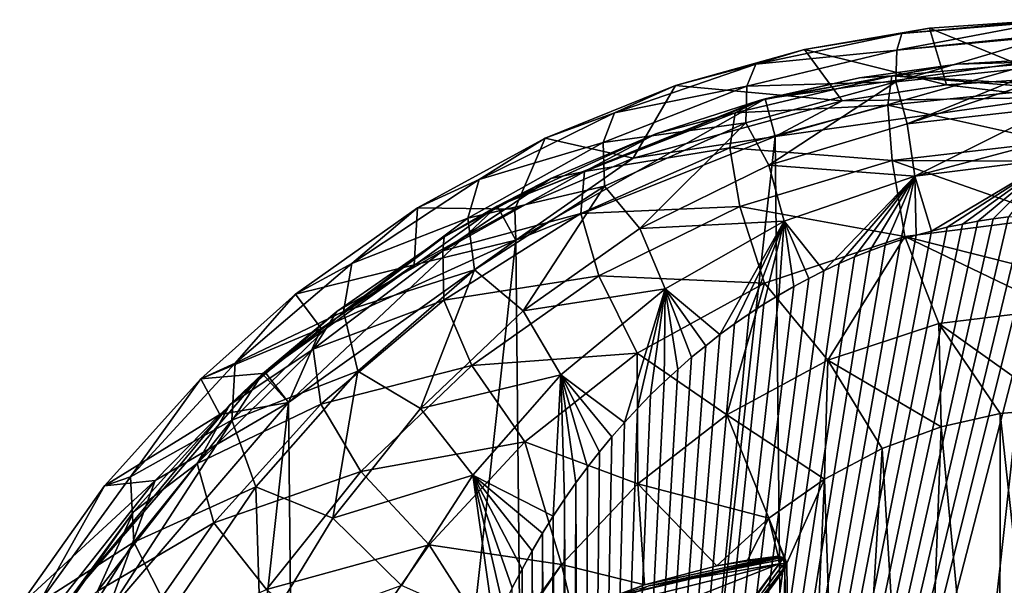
# Model space of a CAD drawing. Extents: x -62 to 446, y -84 to 1766.
# Tile 13 of 221: x -57 to -32, y -35 to -20. Entities that reach past the tile are written whole.
import ezdxf

# ---------------------------------------------------------------- set-up
doc = ezdxf.new("R2010")
doc.units = 0
doc.header["$LTSCALE"] = 65.185185
for name, color, linetype in [('763', 7, 'CONTINUOUS'), ('767', 7, 'CONTINUOUS'), ('779', 7, 'CONTINUOUS'), ('780', 7, 'CONTINUOUS'), ('781', 7, 'CONTINUOUS'), ('784', 7, 'CONTINUOUS'), ('823', 7, 'CONTINUOUS'), ('825', 7, 'CONTINUOUS'), ('826', 7, 'CONTINUOUS'), ('839', 7, 'CONTINUOUS'), ('853', 7, 'CONTINUOUS'), ('857', 7, 'CONTINUOUS'), ('858', 7, 'CONTINUOUS'), ('881', 7, 'CONTINUOUS'), ('884', 7, 'CONTINUOUS'), ('888', 7, 'CONTINUOUS'), ('892', 7, 'CONTINUOUS'), ('901', 7, 'CONTINUOUS'), ('905', 7, 'CONTINUOUS'), ('907', 7, 'CONTINUOUS')]:
    doc.layers.add(name, color=color, linetype=linetype)

msp = doc.modelspace()

# ---------------------------------------------------------------- linework, layer by layer
at = {"layer": '763', "color": 7, "linetype": 'CONTINUOUS'}
for points in [[(-30.624, -21.006, 0.025), (-37.72, -23.01, 0.025), (-37.977, -22.044, 0.025), (-30.624, -21.006, 0.025)], [(-30.604, -22.006, 0.025), (-37.72, -23.01, 0.025), (-30.624, -21.006, 0.025), (-30.604, -22.006, 0.025)], [(-37.977, -22.044, 0.025), (-44.392, -25.678, 0.025), (-44.872, -24.8, 0.025), (-37.977, -22.044, 0.025)], [(-37.72, -23.01, 0.025), (-44.392, -25.678, 0.025), (-37.977, -22.044, 0.025), (-37.72, -23.01, 0.025)], [(-44.872, -24.8, 0.025), (-50.239, -29.855, 0.025), (-50.914, -29.117, 0.025), (-44.872, -24.8, 0.025)], [(-44.392, -25.678, 0.025), (-50.239, -29.855, 0.025), (-44.872, -24.8, 0.025), (-44.392, -25.678, 0.025)], [(-50.914, -29.117, 0.025), (-54.925, -35.304, 0.025), (-55.755, -34.747, 0.025), (-50.914, -29.117, 0.025)], [(-50.239, -29.855, 0.025), (-54.925, -35.304, 0.025), (-50.914, -29.117, 0.025), (-50.239, -29.855, 0.025)]]:
    msp.add_3dface(points, dxfattribs=at)
at = {"layer": '767', "color": 7, "linetype": 'CONTINUOUS'}
for points in [[(-37.72, -23.01, 0.025), (-30.604, -22.006, 0.025), (-37.72, -23.01), (-37.72, -23.01, 0.025)], [(-30.604, -22.006, 0.025), (-30.604, -22.006), (-37.72, -23.01), (-30.604, -22.006, 0.025)], [(-44.392, -25.678, 0.025), (-37.72, -23.01, 0.025), (-44.392, -25.678), (-44.392, -25.678, 0.025)], [(-44.392, -25.678), (-37.72, -23.01, 0.025), (-37.72, -23.01), (-44.392, -25.678)], [(-50.239, -29.855, 0.025), (-44.392, -25.678, 0.025), (-50.239, -29.855), (-50.239, -29.855, 0.025)], [(-50.239, -29.855), (-44.392, -25.678, 0.025), (-44.392, -25.678), (-50.239, -29.855)], [(-54.925, -35.304, 0.025), (-50.239, -29.855, 0.025), (-54.925, -35.304), (-54.925, -35.304, 0.025)], [(-54.925, -35.304), (-50.239, -29.855, 0.025), (-50.239, -29.855), (-54.925, -35.304)]]:
    msp.add_3dface(points, dxfattribs=at)
at = {"layer": '779', "color": 7, "linetype": 'CONTINUOUS'}
for points in [[(-30.604, -22.006), (-37.134, -81.139), (-37.72, -23.01), (-30.604, -22.006)], [(-30.604, -22.006), (-30, -82), (-37.134, -81.139), (-30.604, -22.006)], [(-43.859, -78.607), (-44.392, -25.678), (-37.72, -23.01), (-43.859, -78.607)], [(-37.134, -81.139), (-43.859, -78.607), (-37.72, -23.01), (-37.134, -81.139)], [(-49.789, -74.547), (-50.239, -29.855), (-44.392, -25.678), (-49.789, -74.547)], [(-43.859, -78.607), (-49.789, -74.547), (-44.392, -25.678), (-43.859, -78.607)], [(-54.583, -69.195), (-54.925, -35.304), (-50.239, -29.855), (-54.583, -69.195)], [(-49.789, -74.547), (-54.583, -69.195), (-50.239, -29.855), (-49.789, -74.547)]]:
    msp.add_3dface(points, dxfattribs=at)
at = {"layer": '780', "color": 7, "linetype": 'CONTINUOUS'}
for points in [[(-33.455, -30.478, 19), (-31.954, -46.418, 19), (-31.939, -30.136, 19), (-33.455, -30.478, 19)], [(-31.954, -46.418, 19), (-30.07, -47.325, 19), (-31.939, -30.136, 19), (-31.954, -46.418, 19)], [(-31.939, -30.136, 19), (-30.07, -47.325, 19), (-30.443, -30.004, 19), (-31.939, -30.136, 19)], [(-34.971, -31.039, 19), (-34.046, -46.418, 19), (-33.455, -30.478, 19), (-34.971, -31.039, 19)], [(-34.046, -46.418, 19), (-31.954, -46.418, 19), (-33.455, -30.478, 19), (-34.046, -46.418, 19)], [(-36.458, -31.822, 19), (-35.93, -47.325, 19), (-34.971, -31.039, 19), (-36.458, -31.822, 19)], [(-35.93, -47.325, 19), (-34.046, -46.418, 19), (-34.971, -31.039, 19), (-35.93, -47.325, 19)], [(-37.887, -32.828, 19), (-37.422, -33.986, 19), (-36.458, -31.822, 19), (-37.887, -32.828, 19)], [(-37.422, -33.986, 19), (-37.235, -48.961, 19), (-36.458, -31.822, 19), (-37.422, -33.986, 19)], [(-37.235, -48.961, 19), (-35.93, -47.325, 19), (-36.458, -31.822, 19), (-37.235, -48.961, 19)], [(-39.226, -34.052, 19), (-38.438, -33.908, 19), (-37.887, -32.828, 19), (-39.226, -34.052, 19)], [(-38.438, -33.908, 19), (-37.644, -33.801, 19), (-37.887, -32.828, 19), (-38.438, -33.908, 19)], [(-37.494, -33.846, 19), (-37.422, -33.986, 19), (-37.887, -32.828, 19), (-37.494, -33.846, 19)], [(-37.644, -33.801, 19), (-37.494, -33.846, 19), (-37.887, -32.828, 19), (-37.644, -33.801, 19)], [(-40.463, -38.147, 19), (-37.7, -51, 19), (-37.474, -34.135, 19), (-40.463, -38.147, 19)], [(-37.7, -51, 19), (-37.235, -48.961, 19), (-37.474, -34.135, 19), (-37.7, -51, 19)], [(-37.474, -34.135, 19), (-37.235, -48.961, 19), (-37.422, -33.986, 19), (-37.474, -34.135, 19)]]:
    msp.add_3dface(points, dxfattribs=at)
at = {"layer": '781', "color": 7, "linetype": 'CONTINUOUS'}
for points in [[(-30.624, -21.006, 0.025), (-37.977, -22.044, 0.025), (-30.624, -21.006, 10), (-30.624, -21.006, 0.025)], [(-30.624, -21.006, 10), (-37.977, -22.044, 0.025), (-33.046, -21.15, 9.935), (-30.624, -21.006, 10)], [(-33.046, -21.15, 9.935), (-37.977, -22.044, 0.025), (-35.55, -21.501, 9.735), (-33.046, -21.15, 9.935)], [(-35.55, -21.501, 9.735), (-37.977, -22.044, 0.025), (-38.134, -22.086, 9.402), (-35.55, -21.501, 9.735)], [(-37.977, -22.044, 0.025), (-44.872, -24.8, 0.025), (-38.134, -22.086, 9.402), (-37.977, -22.044, 0.025)], [(-38.134, -22.086, 9.402), (-44.872, -24.8, 0.025), (-40.79, -22.938, 8.937), (-38.134, -22.086, 9.402)], [(-40.79, -22.938, 8.937), (-44.872, -24.8, 0.025), (-43.497, -24.093, 8.345), (-40.79, -22.938, 8.937)], [(-43.497, -24.093, 8.345), (-44.872, -24.8, 0.025), (-46.236, -25.592, 7.633), (-43.497, -24.093, 8.345)], [(-44.872, -24.8, 0.025), (-50.914, -29.117, 0.025), (-46.236, -25.592, 7.633), (-44.872, -24.8, 0.025)], [(-46.236, -25.592, 7.633), (-50.914, -29.117, 0.025), (-49.003, -27.508, 6.807), (-46.236, -25.592, 7.633)], [(-49.003, -27.508, 6.807), (-50.914, -29.117, 0.025), (-51.753, -29.914, 5.886), (-49.003, -27.508, 6.807)], [(-50.914, -29.117, 0.025), (-55.755, -34.747, 0.025), (-51.753, -29.914, 5.886), (-50.914, -29.117, 0.025)], [(-51.753, -29.914, 5.886), (-55.755, -34.747, 0.025), (-54.232, -32.666, 4.972), (-51.753, -29.914, 5.886)], [(-54.232, -32.666, 4.972), (-55.755, -34.747, 0.025), (-56.344, -35.66, 4.132), (-54.232, -32.666, 4.972)]]:
    msp.add_3dface(points, dxfattribs=at)
at = {"layer": '784', "color": 7, "linetype": 'CONTINUOUS'}
for points in [[(-30.624, -21.006, 10), (-33.046, -21.15, 9.935), (-30.623, -21.078, 11.133), (-30.624, -21.006, 10)], [(-33.046, -21.15, 9.935), (-35.55, -21.501, 9.735), (-34.726, -21.452, 11.094), (-33.046, -21.15, 9.935)], [(-30.623, -21.078, 11.133), (-33.046, -21.15, 9.935), (-34.726, -21.452, 11.094), (-30.623, -21.078, 11.133)], [(-30.623, -21.078, 11.133), (-34.726, -21.452, 11.094), (-30.61, -21.691, 13.444), (-30.623, -21.078, 11.133)], [(-34.726, -21.452, 11.094), (-38.134, -22.086, 9.402), (-38.751, -22.402, 10.939), (-34.726, -21.452, 11.094)], [(-34.726, -21.452, 11.094), (-38.751, -22.402, 10.939), (-34.829, -22.209, 13.605), (-34.726, -21.452, 11.094)], [(-35.55, -21.501, 9.735), (-38.134, -22.086, 9.402), (-34.726, -21.452, 11.094), (-35.55, -21.501, 9.735)], [(-30.609, -21.772, 13.632), (-34.726, -21.452, 11.094), (-34.829, -22.209, 13.605), (-30.609, -21.772, 13.632)], [(-30.61, -21.691, 13.444), (-34.726, -21.452, 11.094), (-30.609, -21.772, 13.632), (-30.61, -21.691, 13.444)], [(-30.609, -21.772, 13.632), (-34.829, -22.209, 13.605), (-30.581, -23.149, 15.83), (-30.609, -21.772, 13.632)], [(-38.134, -22.086, 9.402), (-40.79, -22.938, 8.937), (-38.751, -22.402, 10.939), (-38.134, -22.086, 9.402)], [(-34.829, -22.209, 13.605), (-38.751, -22.402, 10.939), (-38.892, -23.305, 13.5), (-34.829, -22.209, 13.605)], [(-34.829, -22.209, 13.605), (-38.892, -23.305, 13.5), (-34.714, -23.624, 15.814), (-34.829, -22.209, 13.605)], [(-30.581, -23.149, 15.83), (-34.829, -22.209, 13.605), (-34.714, -23.624, 15.814), (-30.581, -23.149, 15.83)], [(-38.751, -22.402, 10.939), (-40.79, -22.938, 8.937), (-42.625, -23.913, 10.649), (-38.751, -22.402, 10.939)], [(-38.751, -22.402, 10.939), (-42.625, -23.913, 10.649), (-38.892, -23.305, 13.5), (-38.751, -22.402, 10.939)], [(-40.79, -22.938, 8.937), (-43.497, -24.093, 8.345), (-42.625, -23.913, 10.649), (-40.79, -22.938, 8.937)], [(-30.581, -23.149, 15.83), (-34.714, -23.624, 15.814), (-30.571, -23.642, 16.364), (-30.581, -23.149, 15.83)], [(-38.892, -23.305, 13.5), (-42.625, -23.913, 10.649), (-42.72, -24.995, 13.302), (-38.892, -23.305, 13.5)], [(-38.892, -23.305, 13.5), (-42.72, -24.995, 13.302), (-38.635, -24.807, 15.752), (-38.892, -23.305, 13.5)], [(-34.714, -23.624, 15.814), (-38.892, -23.305, 13.5), (-38.635, -24.807, 15.752), (-34.714, -23.624, 15.814)], [(-34.389, -25.579, 17.536), (-34.714, -23.624, 15.814), (-38.635, -24.807, 15.752), (-34.389, -25.579, 17.536)], [(-34.389, -25.579, 17.536), (-30.542, -25.096, 17.543), (-34.714, -23.624, 15.814), (-34.389, -25.579, 17.536)], [(-34.714, -23.624, 15.814), (-30.542, -25.096, 17.543), (-30.571, -23.642, 16.364), (-34.714, -23.624, 15.814)], [(-42.625, -23.913, 10.649), (-43.497, -24.093, 8.345), (-46.27, -25.955, 10.231), (-42.625, -23.913, 10.649)], [(-42.625, -23.913, 10.649), (-46.27, -25.955, 10.231), (-42.72, -24.995, 13.302), (-42.625, -23.913, 10.649)], [(-43.497, -24.093, 8.345), (-46.236, -25.592, 7.633), (-46.27, -25.955, 10.231), (-43.497, -24.093, 8.345)], [(-38.635, -24.807, 15.752), (-42.72, -24.995, 13.302), (-42.258, -26.597, 15.635), (-38.635, -24.807, 15.752)], [(-37.999, -26.784, 17.507), (-38.635, -24.807, 15.752), (-42.258, -26.597, 15.635), (-37.999, -26.784, 17.507)], [(-37.999, -26.784, 17.507), (-34.389, -25.579, 17.536), (-38.635, -24.807, 15.752), (-37.999, -26.784, 17.507)], [(-42.72, -24.995, 13.302), (-46.27, -25.955, 10.231), (-46.246, -27.218, 13.017), (-42.72, -24.995, 13.302)], [(-42.72, -24.995, 13.302), (-46.246, -27.218, 13.017), (-42.258, -26.597, 15.635), (-42.72, -24.995, 13.302)], [(-30.542, -25.096, 17.543), (-34.389, -25.579, 17.536), (-30.512, -26.561, 18.315), (-30.542, -25.096, 17.543)], [(-34.389, -25.579, 17.536), (-37.999, -26.784, 17.507), (-36.366, -28.761, 18.623), (-34.389, -25.579, 17.536)], [(-33.515, -27.824, 18.628), (-34.389, -25.579, 17.536), (-36.366, -28.761, 18.623), (-33.515, -27.824, 18.628)], [(-30.512, -26.561, 18.315), (-34.389, -25.579, 17.536), (-30.494, -27.451, 18.63), (-30.512, -26.561, 18.315)], [(-30.494, -27.451, 18.63), (-34.389, -25.579, 17.536), (-33.515, -27.824, 18.628), (-30.494, -27.451, 18.63)], [(-46.236, -25.592, 7.633), (-49.003, -27.508, 6.807), (-46.27, -25.955, 10.231), (-46.236, -25.592, 7.633)], [(-46.27, -25.955, 10.231), (-49.003, -27.508, 6.807), (-49.612, -28.48, 9.693), (-46.27, -25.955, 10.231)], [(-46.27, -25.955, 10.231), (-49.612, -28.48, 9.693), (-46.246, -27.218, 13.017), (-46.27, -25.955, 10.231)], [(-42.258, -26.597, 15.635), (-46.246, -27.218, 13.017), (-45.524, -28.902, 15.466), (-42.258, -26.597, 15.635)], [(-41.277, -28.584, 17.453), (-42.258, -26.597, 15.635), (-45.524, -28.902, 15.466), (-41.277, -28.584, 17.453)], [(-41.277, -28.584, 17.453), (-37.999, -26.784, 17.507), (-42.258, -26.597, 15.635), (-41.277, -28.584, 17.453)], [(-37.999, -26.784, 17.507), (-41.277, -28.584, 17.453), (-38.963, -30.166, 18.612), (-37.999, -26.784, 17.507)], [(-36.366, -28.761, 18.623), (-37.999, -26.784, 17.507), (-38.963, -30.166, 18.612), (-36.366, -28.761, 18.623)], [(-46.246, -27.218, 13.017), (-49.612, -28.48, 9.693), (-49.407, -29.897, 12.65), (-46.246, -27.218, 13.017)], [(-46.246, -27.218, 13.017), (-49.407, -29.897, 12.65), (-45.524, -28.902, 15.466), (-46.246, -27.218, 13.017)], [(-49.003, -27.508, 6.807), (-51.753, -29.914, 5.886), (-49.612, -28.48, 9.693), (-49.003, -27.508, 6.807)], [(-30.443, -30.004, 19), (-30.494, -27.451, 18.63), (-33.515, -27.824, 18.628), (-30.443, -30.004, 19)], [(-33.455, -30.478, 19), (-33.515, -27.824, 18.628), (-36.366, -28.761, 18.623), (-33.455, -30.478, 19)], [(-33.455, -30.478, 19), (-31.939, -30.136, 19), (-33.515, -27.824, 18.628), (-33.455, -30.478, 19)], [(-31.939, -30.136, 19), (-30.443, -30.004, 19), (-33.515, -27.824, 18.628), (-31.939, -30.136, 19)], [(-49.612, -28.48, 9.693), (-51.753, -29.914, 5.886), (-52.589, -31.422, 9.039), (-49.612, -28.48, 9.693)], [(-49.612, -28.48, 9.693), (-52.589, -31.422, 9.039), (-49.407, -29.897, 12.65), (-49.612, -28.48, 9.693)], [(-44.164, -30.866, 17.376), (-41.277, -28.584, 17.453), (-45.524, -28.902, 15.466), (-44.164, -30.866, 17.376)], [(-41.277, -28.584, 17.453), (-44.164, -30.866, 17.376), (-41.258, -31.947, 18.597), (-41.277, -28.584, 17.453)], [(-38.963, -30.166, 18.612), (-41.277, -28.584, 17.453), (-41.258, -31.947, 18.597), (-38.963, -30.166, 18.612)], [(-36.458, -31.822, 19), (-36.366, -28.761, 18.623), (-38.963, -30.166, 18.612), (-36.458, -31.822, 19)], [(-36.458, -31.822, 19), (-34.971, -31.039, 19), (-36.366, -28.761, 18.623), (-36.458, -31.822, 19)], [(-34.971, -31.039, 19), (-33.455, -30.478, 19), (-36.366, -28.761, 18.623), (-34.971, -31.039, 19)], [(-45.524, -28.902, 15.466), (-49.407, -29.897, 12.65), (-48.382, -31.623, 15.249), (-45.524, -28.902, 15.466)], [(-44.164, -30.866, 17.376), (-45.524, -28.902, 15.466), (-48.382, -31.623, 15.249), (-44.164, -30.866, 17.376)], [(-51.753, -29.914, 5.886), (-54.232, -32.666, 4.972), (-52.589, -31.422, 9.039), (-51.753, -29.914, 5.886)], [(-49.407, -29.897, 12.65), (-52.589, -31.422, 9.039), (-52.16, -32.944, 12.203), (-49.407, -29.897, 12.65)], [(-49.407, -29.897, 12.65), (-52.16, -32.944, 12.203), (-48.382, -31.623, 15.249), (-49.407, -29.897, 12.65)], [(-37.887, -32.828, 19), (-38.963, -30.166, 18.612), (-41.258, -31.947, 18.597), (-37.887, -32.828, 19)], [(-37.887, -32.828, 19), (-36.458, -31.822, 19), (-38.963, -30.166, 18.612), (-37.887, -32.828, 19)], [(-46.621, -33.517, 17.276), (-44.164, -30.866, 17.376), (-48.382, -31.623, 15.249), (-46.621, -33.517, 17.276)], [(-44.164, -30.866, 17.376), (-46.621, -33.517, 17.276), (-43.222, -34.02, 18.577), (-44.164, -30.866, 17.376)], [(-41.258, -31.947, 18.597), (-44.164, -30.866, 17.376), (-43.222, -34.02, 18.577), (-41.258, -31.947, 18.597)], [(-52.589, -31.422, 9.039), (-54.232, -32.666, 4.972), (-55.157, -34.704, 8.263), (-52.589, -31.422, 9.039)], [(-52.589, -31.422, 9.039), (-55.157, -34.704, 8.263), (-52.16, -32.944, 12.203), (-52.589, -31.422, 9.039)], [(-48.382, -31.623, 15.249), (-52.16, -32.944, 12.203), (-50.805, -34.658, 14.986), (-48.382, -31.623, 15.249)], [(-46.621, -33.517, 17.276), (-48.382, -31.623, 15.249), (-50.805, -34.658, 14.986), (-46.621, -33.517, 17.276)], [(-41.258, -31.947, 18.597), (-43.222, -34.02, 18.577), (-41.082, -34.544, 18.949), (-41.258, -31.947, 18.597)], [(-39.226, -34.052, 19), (-37.887, -32.828, 19), (-41.258, -31.947, 18.597), (-39.226, -34.052, 19)], [(-39.226, -34.052, 19), (-41.258, -31.947, 18.597), (-41.082, -34.544, 18.949), (-39.226, -34.052, 19)], [(-54.232, -32.666, 4.972), (-56.344, -35.66, 4.132), (-55.157, -34.704, 8.263), (-54.232, -32.666, 4.972)], [(-52.16, -32.944, 12.203), (-55.157, -34.704, 8.263), (-54.482, -36.264, 11.674), (-52.16, -32.944, 12.203)], [(-52.16, -32.944, 12.203), (-54.482, -36.264, 11.674), (-50.805, -34.658, 14.986), (-52.16, -32.944, 12.203)], [(-48.638, -36.422, 17.155), (-46.621, -33.517, 17.276), (-50.805, -34.658, 14.986), (-48.638, -36.422, 17.155)], [(-46.621, -33.517, 17.276), (-48.638, -36.422, 17.155), (-44.847, -36.295, 18.551), (-46.621, -33.517, 17.276)], [(-43.222, -34.02, 18.577), (-46.621, -33.517, 17.276), (-44.847, -36.295, 18.551), (-43.222, -34.02, 18.577)], [(-43.222, -34.02, 18.577), (-44.847, -36.295, 18.551), (-44.694, -36.201, 18.575), (-43.222, -34.02, 18.577)], [(-42.916, -35.26, 18.802), (-43.222, -34.02, 18.577), (-44.694, -36.201, 18.575), (-42.916, -35.26, 18.802)], [(-41.082, -34.544, 18.949), (-43.222, -34.02, 18.577), (-42.916, -35.26, 18.802), (-41.082, -34.544, 18.949)]]:
    msp.add_3dface(points, dxfattribs=at)
at = {"layer": '823', "color": 7, "linetype": 'CONTINUOUS'}
for points in [[(-40.634, -38.044, 20), (-37.622, -34, 20), (-45.929, -37.272, 20), (-40.634, -38.044, 20)], [(-45.929, -37.272, 20), (-37.622, -34, 20), (-41.992, -35.084, 20), (-45.929, -37.272, 20)]]:
    msp.add_3dface(points, dxfattribs=at)
at = {"layer": '825', "color": 7, "linetype": 'CONTINUOUS'}
for points in [[(-40.463, -38.147, 19), (-37.474, -34.135, 19), (-40.463, -38.147, 19.8), (-40.463, -38.147, 19)], [(-40.463, -38.147, 19.8), (-37.474, -34.135, 19), (-37.474, -34.135, 19.8), (-40.463, -38.147, 19.8)]]:
    msp.add_3dface(points, dxfattribs=at)
at = {"layer": '826', "color": 7, "linetype": 'CONTINUOUS'}
for points in [[(-37.644, -33.801, 19.8), (-41.082, -34.544, 18.949), (-42.066, -34.898, 19.8), (-37.644, -33.801, 19.8)], [(-39.226, -34.052, 19), (-41.082, -34.544, 18.949), (-37.644, -33.801, 19.8), (-39.226, -34.052, 19)], [(-38.438, -33.908, 19), (-39.226, -34.052, 19), (-37.644, -33.801, 19.8), (-38.438, -33.908, 19)], [(-37.644, -33.801, 19), (-38.438, -33.908, 19), (-37.644, -33.801, 19.8), (-37.644, -33.801, 19)], [(-41.082, -34.544, 18.949), (-42.916, -35.26, 18.802), (-42.066, -34.898, 19.8), (-41.082, -34.544, 18.949)]]:
    msp.add_3dface(points, dxfattribs=at)
at = {"layer": '839', "color": 7, "linetype": 'CONTINUOUS'}
for points in [[(-37.494, -33.846, 19), (-37.644, -33.801, 19), (-37.494, -33.846, 19.8), (-37.494, -33.846, 19)], [(-37.644, -33.801, 19), (-37.644, -33.801, 19.8), (-37.494, -33.846, 19.8), (-37.644, -33.801, 19)], [(-37.422, -33.986, 19), (-37.494, -33.846, 19), (-37.422, -33.986, 19.8), (-37.422, -33.986, 19)], [(-37.422, -33.986, 19.8), (-37.494, -33.846, 19), (-37.494, -33.846, 19.8), (-37.422, -33.986, 19.8)], [(-37.474, -34.135, 19), (-37.422, -33.986, 19), (-37.474, -34.135, 19.8), (-37.474, -34.135, 19)], [(-37.474, -34.135, 19.8), (-37.422, -33.986, 19), (-37.422, -33.986, 19.8), (-37.474, -34.135, 19.8)]]:
    msp.add_3dface(points, dxfattribs=at)
at = {"layer": '853', "color": 7, "linetype": 'CONTINUOUS'}
for points in [[(-37.622, -34, 20), (-40.634, -38.044, 20), (-40.549, -38.095, 19.973), (-37.622, -34, 20)], [(-37.622, -34, 20), (-40.549, -38.095, 19.973), (-37.553, -34.063, 19.977), (-37.622, -34, 20)], [(-37.553, -34.063, 19.977), (-40.549, -38.095, 19.973), (-37.502, -34.109, 19.917), (-37.553, -34.063, 19.977)], [(-40.549, -38.095, 19.973), (-40.486, -38.133, 19.9), (-37.502, -34.109, 19.917), (-40.549, -38.095, 19.973)], [(-37.502, -34.109, 19.917), (-40.486, -38.133, 19.9), (-37.487, -34.123, 19.881), (-37.502, -34.109, 19.917)], [(-40.486, -38.133, 19.9), (-40.463, -38.147, 19.8), (-37.487, -34.123, 19.881), (-40.486, -38.133, 19.9)], [(-40.463, -38.147, 19.8), (-37.474, -34.135, 19.8), (-37.487, -34.123, 19.881), (-40.463, -38.147, 19.8)]]:
    msp.add_3dface(points, dxfattribs=at)
at = {"layer": '857', "color": 7, "linetype": 'CONTINUOUS'}
for points in [[(-37.644, -33.801, 19.8), (-42.066, -34.898, 19.8), (-37.642, -33.818, 19.881), (-37.644, -33.801, 19.8)], [(-37.642, -33.818, 19.881), (-42.066, -34.898, 19.8), (-37.64, -33.839, 19.917), (-37.642, -33.818, 19.881)], [(-42.066, -34.898, 19.8), (-37.638, -33.857, 19.94), (-37.64, -33.839, 19.917), (-42.066, -34.898, 19.8)], [(-42.066, -34.898, 19.8), (-40.972, -34.571, 19.941), (-37.638, -33.857, 19.94), (-42.066, -34.898, 19.8)], [(-37.638, -33.857, 19.94), (-40.972, -34.571, 19.941), (-37.632, -33.907, 19.977), (-37.638, -33.857, 19.94)], [(-40.972, -34.571, 19.941), (-37.622, -34, 20), (-37.632, -33.907, 19.977), (-40.972, -34.571, 19.941)], [(-41.992, -35.084, 20), (-37.622, -34, 20), (-40.972, -34.571, 19.941), (-41.992, -35.084, 20)]]:
    msp.add_3dface(points, dxfattribs=at)
at = {"layer": '858', "color": 7, "linetype": 'CONTINUOUS'}
for points in [[(-37.494, -33.846, 19.8), (-37.644, -33.801, 19.8), (-37.642, -33.818, 19.881), (-37.494, -33.846, 19.8)], [(-37.494, -33.846, 19.8), (-37.642, -33.818, 19.881), (-37.531, -33.882, 19.934), (-37.494, -33.846, 19.8)], [(-37.638, -33.857, 19.94), (-37.632, -33.907, 19.977), (-37.642, -33.818, 19.881), (-37.638, -33.857, 19.94)], [(-37.638, -33.857, 19.94), (-37.642, -33.818, 19.881), (-37.64, -33.839, 19.917), (-37.638, -33.857, 19.94)], [(-37.642, -33.818, 19.881), (-37.632, -33.907, 19.977), (-37.531, -33.882, 19.934), (-37.642, -33.818, 19.881)], [(-37.632, -33.907, 19.977), (-37.622, -34, 20), (-37.531, -33.882, 19.934), (-37.632, -33.907, 19.977)], [(-37.622, -34, 20), (-37.474, -33.995, 19.934), (-37.531, -33.882, 19.934), (-37.622, -34, 20)], [(-37.474, -33.995, 19.934), (-37.494, -33.846, 19.8), (-37.531, -33.882, 19.934), (-37.474, -33.995, 19.934)], [(-37.422, -33.986, 19.8), (-37.494, -33.846, 19.8), (-37.474, -33.995, 19.934), (-37.422, -33.986, 19.8)], [(-37.622, -34, 20), (-37.553, -34.063, 19.977), (-37.474, -33.995, 19.934), (-37.622, -34, 20)], [(-37.553, -34.063, 19.977), (-37.502, -34.109, 19.917), (-37.474, -33.995, 19.934), (-37.553, -34.063, 19.977)], [(-37.502, -34.109, 19.917), (-37.487, -34.123, 19.881), (-37.474, -33.995, 19.934), (-37.502, -34.109, 19.917)], [(-37.474, -34.135, 19.8), (-37.422, -33.986, 19.8), (-37.487, -34.123, 19.881), (-37.474, -34.135, 19.8)], [(-37.487, -34.123, 19.881), (-37.422, -33.986, 19.8), (-37.474, -33.995, 19.934), (-37.487, -34.123, 19.881)]]:
    msp.add_3dface(points, dxfattribs=at)
at = {"layer": '881', "color": 7, "linetype": 'CONTINUOUS'}
for points in [[(-30.544, -25.005, -20), (-18, -72, -20), (-42.685, -72, -20), (-30.544, -25.005, -20)], [(-30.934, -25.019, -20), (-30.544, -25.005, -20), (-42.685, -72, -20), (-30.934, -25.019, -20)], [(-31.326, -25.044, -20), (-30.934, -25.019, -20), (-42.685, -72, -20), (-31.326, -25.044, -20)], [(-31.719, -25.081, -20), (-31.326, -25.044, -20), (-42.685, -72, -20), (-31.719, -25.081, -20)], [(-32.114, -25.129, -20), (-31.719, -25.081, -20), (-42.685, -72, -20), (-32.114, -25.129, -20)], [(-32.509, -25.19, -20), (-32.114, -25.129, -20), (-42.685, -72, -20), (-32.509, -25.19, -20)], [(-32.906, -25.262, -20), (-32.509, -25.19, -20), (-42.685, -72, -20), (-32.906, -25.262, -20)], [(-33.302, -25.346, -20), (-32.906, -25.262, -20), (-42.685, -72, -20), (-33.302, -25.346, -20)], [(-33.7, -25.442, -20), (-33.302, -25.346, -20), (-42.685, -72, -20), (-33.7, -25.442, -20)], [(-34.097, -25.551, -20), (-33.7, -25.442, -20), (-42.685, -72, -20), (-34.097, -25.551, -20)], [(-34.494, -25.672, -20), (-34.097, -25.551, -20), (-42.685, -72, -20), (-34.494, -25.672, -20)], [(-34.891, -25.805, -20), (-34.494, -25.672, -20), (-42.685, -72, -20), (-34.891, -25.805, -20)], [(-35.287, -25.951, -20), (-34.891, -25.805, -20), (-42.685, -72, -20), (-35.287, -25.951, -20)], [(-35.682, -26.109, -20), (-35.287, -25.951, -20), (-42.685, -72, -20), (-35.682, -26.109, -20)], [(-36.076, -26.28, -20), (-35.682, -26.109, -20), (-42.685, -72, -20), (-36.076, -26.28, -20)], [(-36.469, -26.463, -20), (-36.076, -26.28, -20), (-42.685, -72, -20), (-36.469, -26.463, -20)], [(-36.859, -26.66, -20), (-36.469, -26.463, -20), (-42.685, -72, -20), (-36.859, -26.66, -20)], [(-37.247, -26.869, -20), (-36.859, -26.66, -20), (-42.685, -72, -20), (-37.247, -26.869, -20)], [(-37.633, -27.09, -20), (-37.247, -26.869, -20), (-42.685, -72, -20), (-37.633, -27.09, -20)], [(-38.016, -27.325, -20), (-37.633, -27.09, -20), (-42.685, -72, -20), (-38.016, -27.325, -20)], [(-38.395, -27.572, -20), (-38.016, -27.325, -20), (-42.685, -72, -20), (-38.395, -27.572, -20)], [(-38.771, -27.832, -20), (-38.395, -27.572, -20), (-42.685, -72, -20), (-38.771, -27.832, -20)], [(-39.143, -28.105, -20), (-38.771, -27.832, -20), (-42.685, -72, -20), (-39.143, -28.105, -20)], [(-39.51, -28.391, -20), (-39.143, -28.105, -20), (-42.685, -72, -20), (-39.51, -28.391, -20)], [(-39.873, -28.689, -20), (-39.51, -28.391, -20), (-42.685, -72, -20), (-39.873, -28.689, -20)], [(-40.23, -29, -20), (-39.873, -28.689, -20), (-42.685, -72, -20), (-40.23, -29, -20)], [(-40.581, -29.323, -20), (-40.23, -29, -20), (-42.685, -72, -20), (-40.581, -29.323, -20)], [(-40.927, -29.658, -20), (-40.581, -29.323, -20), (-42.685, -72, -20), (-40.927, -29.658, -20)], [(-41.266, -30.006, -20), (-40.927, -29.658, -20), (-42.685, -72, -20), (-41.266, -30.006, -20)], [(-41.599, -30.365, -20), (-41.266, -30.006, -20), (-42.685, -72, -20), (-41.599, -30.365, -20)], [(-41.924, -30.737, -20), (-41.599, -30.365, -20), (-42.685, -72, -20), (-41.924, -30.737, -20)], [(-42.241, -31.12, -20), (-41.924, -30.737, -20), (-42.685, -72, -20), (-42.241, -31.12, -20)], [(-42.551, -31.515, -20), (-42.241, -31.12, -20), (-42.685, -72, -20), (-42.551, -31.515, -20)], [(-42.853, -31.922, -20), (-42.551, -31.515, -20), (-42.685, -72, -20), (-42.853, -31.922, -20)], [(-43.146, -32.341, -20), (-42.853, -31.922, -20), (-42.981, -71.576, -20), (-43.146, -32.341, -20)], [(-42.981, -71.576, -20), (-42.853, -31.922, -20), (-42.685, -72, -20), (-42.981, -71.576, -20)], [(-43.432, -32.772, -20), (-43.146, -32.341, -20), (-43.268, -71.141, -20), (-43.432, -32.772, -20)], [(-43.268, -71.141, -20), (-43.146, -32.341, -20), (-42.981, -71.576, -20), (-43.268, -71.141, -20)], [(-43.709, -33.215, -20), (-43.432, -32.772, -20), (-43.547, -70.692, -20), (-43.709, -33.215, -20)], [(-43.547, -70.692, -20), (-43.432, -32.772, -20), (-43.268, -71.141, -20), (-43.547, -70.692, -20)], [(-43.977, -33.671, -20), (-43.709, -33.215, -20), (-43.817, -70.232, -20), (-43.977, -33.671, -20)], [(-43.817, -70.232, -20), (-43.709, -33.215, -20), (-43.547, -70.692, -20), (-43.817, -70.232, -20)], [(-44.235, -34.138, -20), (-43.977, -33.671, -20), (-44.078, -69.76, -20), (-44.235, -34.138, -20)], [(-44.078, -69.76, -20), (-43.977, -33.671, -20), (-43.817, -70.232, -20), (-44.078, -69.76, -20)], [(-44.485, -34.618, -20), (-44.235, -34.138, -20), (-44.329, -69.275, -20), (-44.485, -34.618, -20)], [(-44.329, -69.275, -20), (-44.235, -34.138, -20), (-44.078, -69.76, -20), (-44.329, -69.275, -20)]]:
    msp.add_3dface(points, dxfattribs=at)
at = {"layer": '884', "color": 7, "linetype": 'CONTINUOUS'}
for points in [[(-33.321, -21.681, -0.025), (-30.604, -22.006, -0.025), (-30.614, -21.506, -0.025), (-33.321, -21.681, -0.025)], [(-36.001, -22.096, -0.025), (-30.604, -22.006, -0.025), (-33.321, -21.681, -0.025), (-36.001, -22.096, -0.025)], [(-37.72, -23.01, -0.025), (-30.604, -22.006, -0.025), (-36.001, -22.096, -0.025), (-37.72, -23.01, -0.025)], [(-41.375, -23.569, -0.025), (-37.72, -23.01, -0.025), (-36.001, -22.096, -0.025), (-41.375, -23.569, -0.025)], [(-44.392, -25.678, -0.025), (-37.72, -23.01, -0.025), (-41.375, -23.569, -0.025), (-44.392, -25.678, -0.025)], [(-44.423, -24.881, -0.025), (-44.392, -25.678, -0.025), (-41.375, -23.569, -0.025), (-44.423, -24.881, -0.025)], [(-47.008, -26.315, -0.025), (-44.392, -25.678, -0.025), (-44.423, -24.881, -0.025), (-47.008, -26.315, -0.025)], [(-50.239, -29.855, -0.025), (-44.392, -25.678, -0.025), (-49.399, -27.95, -0.025), (-50.239, -29.855, -0.025)], [(-49.399, -27.95, -0.025), (-44.392, -25.678, -0.025), (-47.008, -26.315, -0.025), (-49.399, -27.95, -0.025)], [(-50.827, -29.097, -0.025), (-50.239, -29.855, -0.025), (-49.399, -27.95, -0.025), (-50.827, -29.097, -0.025)], [(-52.009, -30.157, -0.025), (-50.239, -29.855, -0.025), (-50.827, -29.097, -0.025), (-52.009, -30.157, -0.025)], [(-54.925, -35.304, -0.025), (-50.239, -29.855, -0.025), (-53.677, -31.862, -0.025), (-54.925, -35.304, -0.025)], [(-53.677, -31.862, -0.025), (-50.239, -29.855, -0.025), (-52.009, -30.157, -0.025), (-53.677, -31.862, -0.025)], [(-56.218, -35.082, -0.025), (-54.925, -35.304, -0.025), (-53.677, -31.862, -0.025), (-56.218, -35.082, -0.025)]]:
    msp.add_3dface(points, dxfattribs=at)
at = {"layer": '888', "color": 7, "linetype": 'CONTINUOUS'}
for points in [[(-30.604, -22.006, -0.025), (-37.72, -23.01, -0.025), (-30.604, -22.006), (-30.604, -22.006, -0.025)], [(-30.604, -22.006), (-37.72, -23.01, -0.025), (-37.72, -23.01), (-30.604, -22.006)], [(-37.72, -23.01, -0.025), (-44.392, -25.678, -0.025), (-37.72, -23.01), (-37.72, -23.01, -0.025)], [(-37.72, -23.01), (-44.392, -25.678, -0.025), (-44.392, -25.678), (-37.72, -23.01)], [(-44.392, -25.678, -0.025), (-50.239, -29.855, -0.025), (-44.392, -25.678), (-44.392, -25.678, -0.025)], [(-44.392, -25.678), (-50.239, -29.855, -0.025), (-50.239, -29.855), (-44.392, -25.678)], [(-50.239, -29.855, -0.025), (-54.925, -35.304, -0.025), (-50.239, -29.855), (-50.239, -29.855, -0.025)], [(-50.239, -29.855), (-54.925, -35.304, -0.025), (-54.925, -35.304), (-50.239, -29.855)]]:
    msp.add_3dface(points, dxfattribs=at)
at = {"layer": '892', "color": 7, "linetype": 'CONTINUOUS'}
for points in [[(-30.644, -20.042, -15.598), (-34.462, -20.358, -15.494), (-30.644, -20.006, -15), (-30.644, -20.042, -15.598)], [(-30.644, -20.006, -15), (-34.462, -20.358, -15.494), (-33.756, -20.221, -14.873), (-30.644, -20.006, -15)], [(-33.756, -20.221, -14.873), (-34.462, -20.358, -15.494), (-36.972, -20.769, -14.49), (-33.756, -20.221, -14.873)], [(-34.462, -20.358, -15.494), (-30.644, -20.042, -15.598), (-34.597, -20.789, -16.921), (-34.462, -20.358, -15.494)], [(-34.597, -20.789, -16.921), (-30.644, -20.042, -15.598), (-30.637, -20.387, -16.913), (-34.597, -20.789, -16.921)], [(-34.462, -20.358, -15.494), (-38.218, -21.147, -15.193), (-36.972, -20.769, -14.49), (-34.462, -20.358, -15.494)], [(-38.218, -21.147, -15.193), (-34.462, -20.358, -15.494), (-34.597, -20.789, -16.921), (-38.218, -21.147, -15.193)], [(-30.621, -21.185, -18.224), (-34.62, -21.603, -18.179), (-30.636, -20.422, -16.995), (-30.621, -21.185, -18.224)], [(-30.636, -20.422, -16.995), (-34.62, -21.603, -18.179), (-34.597, -20.789, -16.921), (-30.636, -20.422, -16.995)], [(-30.636, -20.422, -16.995), (-34.597, -20.789, -16.921), (-30.637, -20.387, -16.913), (-30.636, -20.422, -16.995)], [(-36.972, -20.769, -14.49), (-38.218, -21.147, -15.193), (-40.285, -21.698, -13.856), (-36.972, -20.769, -14.49)], [(-38.218, -21.147, -15.193), (-34.597, -20.789, -16.921), (-38.456, -21.712, -16.708), (-38.218, -21.147, -15.193)], [(-34.597, -20.789, -16.921), (-34.62, -21.603, -18.179), (-38.456, -21.712, -16.708), (-34.597, -20.789, -16.921)], [(-38.218, -21.147, -15.193), (-41.86, -22.405, -14.73), (-40.285, -21.698, -13.856), (-38.218, -21.147, -15.193)], [(-41.86, -22.405, -14.73), (-38.218, -21.147, -15.193), (-38.456, -21.712, -16.708), (-41.86, -22.405, -14.73)], [(-30.621, -21.185, -18.224), (-34.324, -22.689, -19.164), (-34.62, -21.603, -18.179), (-30.621, -21.185, -18.224)], [(-30.615, -21.471, -18.536), (-34.324, -22.689, -19.164), (-30.621, -21.185, -18.224), (-30.615, -21.471, -18.536)], [(-30.599, -22.268, -19.184), (-34.324, -22.689, -19.164), (-30.615, -21.471, -18.536), (-30.599, -22.268, -19.184)], [(-40.285, -21.698, -13.856), (-41.86, -22.405, -14.73), (-43.636, -23.051, -12.994), (-40.285, -21.698, -13.856)], [(-41.86, -22.405, -14.73), (-38.456, -21.712, -16.708), (-42.152, -23.162, -16.381), (-41.86, -22.405, -14.73)], [(-38.456, -21.712, -16.708), (-38.477, -22.658, -18.048), (-42.152, -23.162, -16.381), (-38.456, -21.712, -16.708)], [(-34.62, -21.603, -18.179), (-37.889, -23.752, -19.107), (-38.477, -22.658, -18.048), (-34.62, -21.603, -18.179)], [(-34.62, -21.603, -18.179), (-38.477, -22.658, -18.048), (-38.456, -21.712, -16.708), (-34.62, -21.603, -18.179)], [(-34.324, -22.689, -19.164), (-37.889, -23.752, -19.107), (-34.62, -21.603, -18.179), (-34.324, -22.689, -19.164)], [(-30.599, -22.268, -19.184), (-34.13, -24.034, -19.787), (-34.324, -22.689, -19.164), (-30.599, -22.268, -19.184)], [(-30.582, -23.092, -19.619), (-34.13, -24.034, -19.787), (-30.599, -22.268, -19.184), (-30.582, -23.092, -19.619)], [(-41.86, -22.405, -14.73), (-45.341, -24.12, -14.142), (-43.636, -23.051, -12.994), (-41.86, -22.405, -14.73)], [(-45.341, -24.12, -14.142), (-41.86, -22.405, -14.73), (-42.152, -23.162, -16.381), (-45.341, -24.12, -14.142)], [(-38.477, -22.658, -18.048), (-42.11, -24.292, -17.847), (-42.152, -23.162, -16.381), (-38.477, -22.658, -18.048)], [(-38.477, -22.658, -18.048), (-41.204, -25.38, -19.02), (-42.11, -24.292, -17.847), (-38.477, -22.658, -18.048)], [(-37.889, -23.752, -19.107), (-41.204, -25.38, -19.02), (-38.477, -22.658, -18.048), (-37.889, -23.752, -19.107)], [(-34.324, -22.689, -19.164), (-34.13, -24.034, -19.787), (-37.889, -23.752, -19.107), (-34.324, -22.689, -19.164)], [(-43.636, -23.051, -12.994), (-45.341, -24.12, -14.142), (-46.926, -24.843, -11.953), (-43.636, -23.051, -12.994)], [(-45.341, -24.12, -14.142), (-42.152, -23.162, -16.381), (-45.626, -25.107, -15.966), (-45.341, -24.12, -14.142)], [(-42.152, -23.162, -16.381), (-42.11, -24.292, -17.847), (-45.626, -25.107, -15.966), (-42.152, -23.162, -16.381)], [(-30.572, -23.581, -19.793), (-34.13, -24.034, -19.787), (-30.582, -23.092, -19.619), (-30.572, -23.581, -19.793)], [(-37.889, -23.752, -19.107), (-37.494, -25.188, -19.772), (-41.204, -25.38, -19.02), (-37.889, -23.752, -19.107)], [(-34.13, -24.034, -19.787), (-37.494, -25.188, -19.772), (-37.889, -23.752, -19.107), (-34.13, -24.034, -19.787)], [(-30.572, -23.581, -19.793), (-33.7, -25.442, -20), (-34.13, -24.034, -19.787), (-30.572, -23.581, -19.793)], [(-33.302, -25.346, -20), (-33.7, -25.442, -20), (-30.572, -23.581, -19.793), (-33.302, -25.346, -20)], [(-32.906, -25.262, -20), (-33.302, -25.346, -20), (-30.572, -23.581, -19.793), (-32.906, -25.262, -20)], [(-32.509, -25.19, -20), (-32.906, -25.262, -20), (-30.572, -23.581, -19.793), (-32.509, -25.19, -20)], [(-32.114, -25.129, -20), (-32.509, -25.19, -20), (-30.572, -23.581, -19.793), (-32.114, -25.129, -20)], [(-31.719, -25.081, -20), (-32.114, -25.129, -20), (-30.572, -23.581, -19.793), (-31.719, -25.081, -20)], [(-34.13, -24.034, -19.787), (-36.469, -26.463, -20), (-37.494, -25.188, -19.772), (-34.13, -24.034, -19.787)], [(-36.076, -26.28, -20), (-36.469, -26.463, -20), (-34.13, -24.034, -19.787), (-36.076, -26.28, -20)], [(-35.682, -26.109, -20), (-36.076, -26.28, -20), (-34.13, -24.034, -19.787), (-35.682, -26.109, -20)], [(-35.287, -25.951, -20), (-35.682, -26.109, -20), (-34.13, -24.034, -19.787), (-35.287, -25.951, -20)], [(-34.891, -25.805, -20), (-35.287, -25.951, -20), (-34.13, -24.034, -19.787), (-34.891, -25.805, -20)], [(-34.494, -25.672, -20), (-34.891, -25.805, -20), (-34.13, -24.034, -19.787), (-34.494, -25.672, -20)], [(-34.097, -25.551, -20), (-34.494, -25.672, -20), (-34.13, -24.034, -19.787), (-34.097, -25.551, -20)], [(-33.7, -25.442, -20), (-34.097, -25.551, -20), (-34.13, -24.034, -19.787), (-33.7, -25.442, -20)], [(-45.341, -24.12, -14.142), (-48.61, -26.275, -13.459), (-46.926, -24.843, -11.953), (-45.341, -24.12, -14.142)], [(-48.61, -26.275, -13.459), (-45.341, -24.12, -14.142), (-45.626, -25.107, -15.966), (-48.61, -26.275, -13.459)], [(-42.11, -24.292, -17.847), (-45.456, -26.444, -17.594), (-45.626, -25.107, -15.966), (-42.11, -24.292, -17.847)], [(-42.11, -24.292, -17.847), (-44.206, -27.491, -18.91), (-45.456, -26.444, -17.594), (-42.11, -24.292, -17.847)], [(-41.204, -25.38, -19.02), (-44.206, -27.491, -18.91), (-42.11, -24.292, -17.847), (-41.204, -25.38, -19.02)], [(-46.926, -24.843, -11.953), (-48.61, -26.275, -13.459), (-50.061, -27.069, -10.795), (-46.926, -24.843, -11.953)], [(-48.61, -26.275, -13.459), (-45.626, -25.107, -15.966), (-48.827, -27.509, -15.486), (-48.61, -26.275, -13.459)], [(-45.626, -25.107, -15.966), (-45.456, -26.444, -17.594), (-48.827, -27.509, -15.486), (-45.626, -25.107, -15.966)], [(-37.494, -25.188, -19.772), (-40.551, -26.929, -19.749), (-41.204, -25.38, -19.02), (-37.494, -25.188, -19.772)], [(-37.494, -25.188, -19.772), (-39.143, -28.105, -20), (-40.551, -26.929, -19.749), (-37.494, -25.188, -19.772)], [(-38.771, -27.832, -20), (-39.143, -28.105, -20), (-37.494, -25.188, -19.772), (-38.771, -27.832, -20)], [(-38.395, -27.572, -20), (-38.771, -27.832, -20), (-37.494, -25.188, -19.772), (-38.395, -27.572, -20)], [(-38.016, -27.325, -20), (-38.395, -27.572, -20), (-37.494, -25.188, -19.772), (-38.016, -27.325, -20)], [(-37.633, -27.09, -20), (-38.016, -27.325, -20), (-37.494, -25.188, -19.772), (-37.633, -27.09, -20)], [(-37.247, -26.869, -20), (-37.633, -27.09, -20), (-37.494, -25.188, -19.772), (-37.247, -26.869, -20)], [(-36.469, -26.463, -20), (-36.859, -26.66, -20), (-37.494, -25.188, -19.772), (-36.469, -26.463, -20)], [(-36.859, -26.66, -20), (-37.247, -26.869, -20), (-37.494, -25.188, -19.772), (-36.859, -26.66, -20)], [(-41.204, -25.38, -19.02), (-40.551, -26.929, -19.749), (-44.206, -27.491, -18.91), (-41.204, -25.38, -19.02)], [(-48.61, -26.275, -13.459), (-51.615, -28.837, -12.691), (-50.061, -27.069, -10.795), (-48.61, -26.275, -13.459)], [(-51.615, -28.837, -12.691), (-48.61, -26.275, -13.459), (-48.827, -27.509, -15.486), (-51.615, -28.837, -12.691)], [(-45.456, -26.444, -17.594), (-48.46, -29.05, -17.3), (-48.827, -27.509, -15.486), (-45.456, -26.444, -17.594)], [(-45.456, -26.444, -17.594), (-46.849, -30.004, -18.782), (-48.46, -29.05, -17.3), (-45.456, -26.444, -17.594)], [(-44.206, -27.491, -18.91), (-46.849, -30.004, -18.782), (-45.456, -26.444, -17.594), (-44.206, -27.491, -18.91)], [(-50.061, -27.069, -10.795), (-51.615, -28.837, -12.691), (-52.497, -29.243, -9.792), (-50.061, -27.069, -10.795)], [(-40.551, -26.929, -19.749), (-43.233, -29.144, -19.72), (-44.206, -27.491, -18.91), (-40.551, -26.929, -19.749)], [(-40.551, -26.929, -19.749), (-41.599, -30.365, -20), (-43.233, -29.144, -19.72), (-40.551, -26.929, -19.749)], [(-41.266, -30.006, -20), (-41.599, -30.365, -20), (-40.551, -26.929, -19.749), (-41.266, -30.006, -20)], [(-40.927, -29.658, -20), (-41.266, -30.006, -20), (-40.551, -26.929, -19.749), (-40.927, -29.658, -20)], [(-40.581, -29.323, -20), (-40.927, -29.658, -20), (-40.551, -26.929, -19.749), (-40.581, -29.323, -20)], [(-40.23, -29, -20), (-40.581, -29.323, -20), (-40.551, -26.929, -19.749), (-40.23, -29, -20)], [(-39.143, -28.105, -20), (-39.51, -28.391, -20), (-40.551, -26.929, -19.749), (-39.143, -28.105, -20)], [(-39.51, -28.391, -20), (-39.873, -28.689, -20), (-40.551, -26.929, -19.749), (-39.51, -28.391, -20)], [(-39.873, -28.689, -20), (-40.23, -29, -20), (-40.551, -26.929, -19.749), (-39.873, -28.689, -20)], [(-51.615, -28.837, -12.691), (-48.827, -27.509, -15.486), (-51.703, -30.31, -14.945), (-51.615, -28.837, -12.691)], [(-48.827, -27.509, -15.486), (-48.46, -29.05, -17.3), (-51.703, -30.31, -14.945), (-48.827, -27.509, -15.486)], [(-44.206, -27.491, -18.91), (-43.233, -29.144, -19.72), (-46.849, -30.004, -18.782), (-44.206, -27.491, -18.91)], [(-51.615, -28.837, -12.691), (-54.311, -31.765, -11.845), (-52.497, -29.243, -9.792), (-51.615, -28.837, -12.691)], [(-54.311, -31.765, -11.845), (-51.615, -28.837, -12.691), (-51.703, -30.31, -14.945), (-54.311, -31.765, -11.845)], [(-48.46, -29.05, -17.3), (-51.08, -32.024, -16.97), (-51.703, -30.31, -14.945), (-48.46, -29.05, -17.3)], [(-48.46, -29.05, -17.3), (-49.105, -32.83, -18.637), (-51.08, -32.024, -16.97), (-48.46, -29.05, -17.3)], [(-46.849, -30.004, -18.782), (-49.105, -32.83, -18.637), (-48.46, -29.05, -17.3), (-46.849, -30.004, -18.782)], [(-52.497, -29.243, -9.792), (-54.311, -31.765, -11.845), (-54.977, -31.997, -8.683), (-52.497, -29.243, -9.792)], [(-43.233, -29.144, -19.72), (-45.5, -31.725, -19.687), (-46.849, -30.004, -18.782), (-43.233, -29.144, -19.72)], [(-43.233, -29.144, -19.72), (-43.432, -32.772, -20), (-45.5, -31.725, -19.687), (-43.233, -29.144, -19.72)], [(-43.146, -32.341, -20), (-43.432, -32.772, -20), (-43.233, -29.144, -19.72), (-43.146, -32.341, -20)], [(-41.599, -30.365, -20), (-41.924, -30.737, -20), (-43.233, -29.144, -19.72), (-41.599, -30.365, -20)], [(-41.924, -30.737, -20), (-42.241, -31.12, -20), (-43.233, -29.144, -19.72), (-41.924, -30.737, -20)], [(-42.241, -31.12, -20), (-42.551, -31.515, -20), (-43.233, -29.144, -19.72), (-42.241, -31.12, -20)], [(-42.551, -31.515, -20), (-42.853, -31.922, -20), (-43.233, -29.144, -19.72), (-42.551, -31.515, -20)], [(-42.853, -31.922, -20), (-43.146, -32.341, -20), (-43.233, -29.144, -19.72), (-42.853, -31.922, -20)], [(-46.849, -30.004, -18.782), (-45.5, -31.725, -19.687), (-49.105, -32.83, -18.637), (-46.849, -30.004, -18.782)], [(-54.311, -31.765, -11.845), (-51.703, -30.31, -14.945), (-54.218, -33.444, -14.35), (-54.311, -31.765, -11.845)], [(-51.703, -30.31, -14.945), (-51.08, -32.024, -16.97), (-54.218, -33.444, -14.35), (-51.703, -30.31, -14.945)], [(-54.311, -31.765, -11.845), (-56.658, -35.008, -10.915), (-54.977, -31.997, -8.683), (-54.311, -31.765, -11.845)], [(-56.658, -35.008, -10.915), (-54.311, -31.765, -11.845), (-54.218, -33.444, -14.35), (-56.658, -35.008, -10.915)], [(-45.5, -31.725, -19.687), (-47.338, -34.563, -19.649), (-49.105, -32.83, -18.637), (-45.5, -31.725, -19.687)], [(-45.5, -31.725, -19.687), (-44.953, -35.614, -20), (-47.338, -34.563, -19.649), (-45.5, -31.725, -19.687)], [(-43.432, -32.772, -20), (-43.709, -33.215, -20), (-45.5, -31.725, -19.687), (-43.432, -32.772, -20)], [(-43.709, -33.215, -20), (-43.977, -33.671, -20), (-45.5, -31.725, -19.687), (-43.709, -33.215, -20)], [(-43.977, -33.671, -20), (-44.235, -34.138, -20), (-45.5, -31.725, -19.687), (-43.977, -33.671, -20)], [(-44.235, -34.138, -20), (-44.485, -34.618, -20), (-45.5, -31.725, -19.687), (-44.235, -34.138, -20)], [(-44.485, -34.618, -20), (-44.724, -35.11, -20), (-45.5, -31.725, -19.687), (-44.485, -34.618, -20)], [(-44.724, -35.11, -20), (-44.953, -35.614, -20), (-45.5, -31.725, -19.687), (-44.724, -35.11, -20)], [(-54.977, -31.997, -8.683), (-56.658, -35.008, -10.915), (-57.158, -35.075, -7.638), (-54.977, -31.997, -8.683)], [(-51.08, -32.024, -16.97), (-53.294, -35.282, -16.606), (-54.218, -33.444, -14.35), (-51.08, -32.024, -16.97)], [(-51.08, -32.024, -16.97), (-50.964, -35.88, -18.478), (-53.294, -35.282, -16.606), (-51.08, -32.024, -16.97)], [(-49.105, -32.83, -18.637), (-50.964, -35.88, -18.478), (-51.08, -32.024, -16.97), (-49.105, -32.83, -18.637)], [(-49.105, -32.83, -18.637), (-47.338, -34.563, -19.649), (-50.964, -35.88, -18.478), (-49.105, -32.83, -18.637)], [(-56.658, -35.008, -10.915), (-54.218, -33.444, -14.35), (-56.348, -36.834, -13.692), (-56.658, -35.008, -10.915)], [(-54.218, -33.444, -14.35), (-53.294, -35.282, -16.606), (-56.348, -36.834, -13.692), (-54.218, -33.444, -14.35)]]:
    msp.add_3dface(points, dxfattribs=at)
at = {"layer": '901', "color": 7, "linetype": 'CONTINUOUS'}
for points in [[(-33.321, -21.681, -0.025), (-30.614, -21.506, -0.025), (-33.318, -21.681, -0.363), (-33.321, -21.681, -0.025)], [(-33.318, -21.681, -0.363), (-30.614, -21.506, -0.025), (-30.614, -21.506, -0.483), (-33.318, -21.681, -0.363)], [(-36.001, -22.096, -0.025), (-33.321, -21.681, -0.025), (-33.318, -21.681, -0.363), (-36.001, -22.096, -0.025)]]:
    msp.add_3dface(points, dxfattribs=at)
at = {"layer": '905', "color": 7, "linetype": 'CONTINUOUS'}
for points in [[(-30.604, -22.006), (-37.72, -23.01), (-37.134, -81.139), (-30.604, -22.006)], [(-30, -82), (-30.604, -22.006), (-37.134, -81.139), (-30, -82)], [(-37.72, -23.01), (-44.392, -25.678), (-43.859, -78.607), (-37.72, -23.01)], [(-37.72, -23.01), (-43.859, -78.607), (-37.134, -81.139), (-37.72, -23.01)], [(-44.392, -25.678), (-50.239, -29.855), (-49.789, -74.548), (-44.392, -25.678)], [(-44.392, -25.678), (-49.789, -74.548), (-43.859, -78.607), (-44.392, -25.678)], [(-50.239, -29.855), (-54.925, -35.304), (-54.583, -69.195), (-50.239, -29.855)], [(-50.239, -29.855), (-54.583, -69.195), (-49.789, -74.548), (-50.239, -29.855)]]:
    msp.add_3dface(points, dxfattribs=at)
at = {"layer": '907', "color": 7, "linetype": 'CONTINUOUS'}
for points in [[(-30.644, -20.006, -15), (-33.756, -20.221, -14.873), (-30.614, -21.506, -0.483), (-30.644, -20.006, -15)], [(-33.756, -20.221, -14.873), (-36.972, -20.769, -14.49), (-33.318, -21.681, -0.363), (-33.756, -20.221, -14.873)], [(-33.756, -20.221, -14.873), (-33.318, -21.681, -0.363), (-30.614, -21.506, -0.483), (-33.756, -20.221, -14.873)], [(-36.001, -22.096, -0.025), (-36.972, -20.769, -14.49), (-40.285, -21.698, -13.856), (-36.001, -22.096, -0.025)], [(-36.972, -20.769, -14.49), (-36.001, -22.096, -0.025), (-33.318, -21.681, -0.363), (-36.972, -20.769, -14.49)], [(-41.375, -23.569, -0.025), (-40.285, -21.698, -13.856), (-43.636, -23.051, -12.994), (-41.375, -23.569, -0.025)], [(-41.375, -23.569, -0.025), (-36.001, -22.096, -0.025), (-40.285, -21.698, -13.856), (-41.375, -23.569, -0.025)], [(-44.423, -24.881, -0.025), (-43.636, -23.051, -12.994), (-46.926, -24.843, -11.953), (-44.423, -24.881, -0.025)], [(-44.423, -24.881, -0.025), (-41.375, -23.569, -0.025), (-43.636, -23.051, -12.994), (-44.423, -24.881, -0.025)], [(-47.008, -26.315, -0.025), (-46.926, -24.843, -11.953), (-50.061, -27.069, -10.795), (-47.008, -26.315, -0.025)], [(-47.008, -26.315, -0.025), (-44.423, -24.881, -0.025), (-46.926, -24.843, -11.953), (-47.008, -26.315, -0.025)], [(-49.399, -27.95, -0.025), (-47.008, -26.315, -0.025), (-50.061, -27.069, -10.795), (-49.399, -27.95, -0.025)], [(-49.399, -27.95, -0.025), (-50.061, -27.069, -10.795), (-52.497, -29.243, -9.792), (-49.399, -27.95, -0.025)], [(-50.827, -29.097, -0.025), (-49.399, -27.95, -0.025), (-52.497, -29.243, -9.792), (-50.827, -29.097, -0.025)], [(-52.009, -30.157, -0.025), (-50.827, -29.097, -0.025), (-52.497, -29.243, -9.792), (-52.009, -30.157, -0.025)], [(-52.009, -30.157, -0.025), (-52.497, -29.243, -9.792), (-54.977, -31.997, -8.683), (-52.009, -30.157, -0.025)], [(-53.677, -31.862, -0.025), (-52.009, -30.157, -0.025), (-54.977, -31.997, -8.683), (-53.677, -31.862, -0.025)], [(-56.218, -35.082, -0.025), (-53.677, -31.862, -0.025), (-57.158, -35.075, -7.638), (-56.218, -35.082, -0.025)], [(-53.677, -31.862, -0.025), (-54.977, -31.997, -8.683), (-57.158, -35.075, -7.638), (-53.677, -31.862, -0.025)]]:
    msp.add_3dface(points, dxfattribs=at)

doc.saveas('drawing.dxf')
